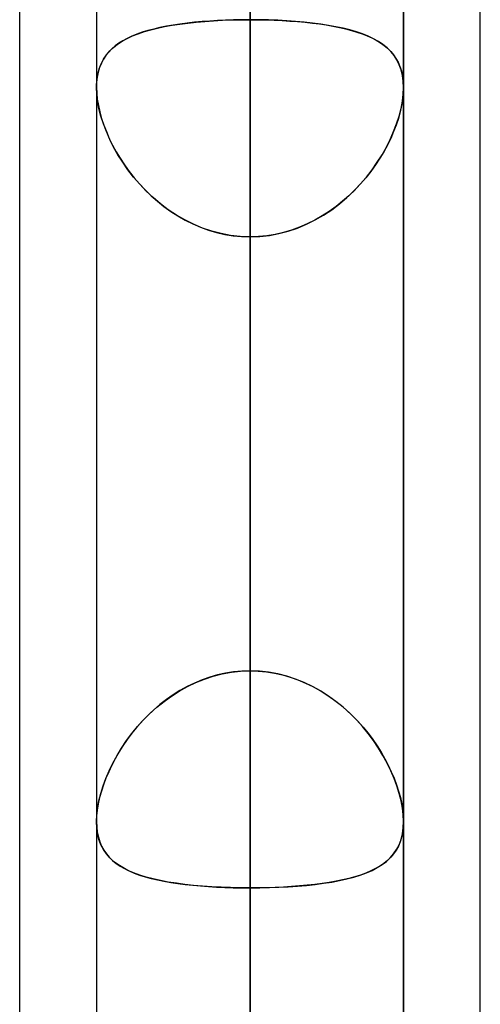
# Model space of a CAD drawing. Header units: millimetres. Extents: x -132 to 52, y -156 to 156.
# Tile 63 of 79: x -64 to -62.5, y 63.39 to 66.6. Entities that reach past the tile are written whole.
import ezdxf

# ---------------------------------------------------------------- set-up
doc = ezdxf.new("R2010")
doc.units = ezdxf.units.MM
doc.layers.add('MAIN-1', color=7, linetype='Continuous')

msp = doc.modelspace()

# ---------------------------------------------------------------- linework, layer by layer
at = {"layer": 'MAIN-1'}
for p, q in [((-63.25, 62.1172), (-63.25, 84.9)), ((-63.75, 84.4), (-63.75, 61.633)), ((-63.75, 84.4), (-63.75, 61.633)), ((-62.75, 84.4), (-62.75, 61.633)), ((-62.75, 61.633), (-62.75, 84.4)), ((-63.25, 83.9), (-63.25, 61.4096)), ((-63.25, 56.598), (-63.25, 77.1)), ((-63.75, 76.6), (-63.75, 56.1142)), ((-63.75, 76.6), (-63.75, 56.1142)), ((-62.75, 76.6), (-62.75, 56.1142)), ((-62.75, 56.1142), (-62.75, 76.6)), ((-63.25, 76.1), (-63.25, 55.8903)), ((-64, 39.2091), (-64, 72.3017)), ((-62.5, 39.5713), (-62.5, 71.9395)), ((-63.25, 51.0779), (-63.25, 69.3)), ((-63.25, 69.2885), (-63.25, 64.4796)), ((-63.25, 64.4796), (-63.25, 69.2885)), ((-64, 36.0271), (-64, 69.1197)), ((-64, 36.0271), (-64, 69.1197)), ((-64, 39.2091), (-64, 69.1197)), ((-63.25, 0), (-63.25, 69.0087)), ((-63.25, 69.0087), (-63.25, 0)), ((-63.75, 68.8), (-63.75, 50.5947)), ((-63.75, 68.8), (-63.75, 50.5947)), ((-62.75, 68.8), (-62.75, 50.5947)), ((-62.75, 50.5947), (-62.75, 68.8)), ((-62.5, 39.5713), (-62.5, 68.7575)), ((-62.5, 36.3893), (-62.5, 68.7575)), ((-63.75, 68.6965), (-63.75, 0)), ((-63.75, 68.6965), (-63.75, 0)), ((-62.75, 0), (-62.75, 68.5822)), ((-62.75, 0), (-62.75, 68.5822)), ((-62.5, 36.3893), (-62.5, 68.5488)), ((-63.25, 68.3), (-63.25, 50.3701)), ((-63.25, 68.2038), (-63.25, 0)), ((-63.25, 0), (-63.25, 68.2038)), ((-63.25, 63.3931), (-63.25, 68.2038)), ((-63.25, 68.2038), (-63.25, 63.3931)), ((-63.25, 66.9283), (-63.25, 62.1172)), ((-63.25, 62.1172), (-63.25, 66.9283)), ((-63.4525, 66.59), (-63.4254, 66.5929)), ((-63.4061, 66.5946), (-63.4308, 66.5923)), ((-63.4254, 66.5929), (-63.3975, 66.5953)), ((-63.3809, 66.5966), (-63.4061, 66.5946)), ((-63.3975, 66.5953), (-63.369, 66.5973)), ((-63.3553, 66.5981), (-63.3809, 66.5966)), ((-63.369, 66.5973), (-63.3397, 66.5989)), ((-63.3294, 66.5993), (-63.3553, 66.5981)), ((-63.3397, 66.5989), (-63.3101, 66.6)), ((-63.3032, 66.6002), (-63.3294, 66.5993)), ((-63.3101, 66.6), (-63.2801, 66.6007)), ((-63.2767, 66.6007), (-63.3032, 66.6002)), ((-63.2801, 66.6007), (-63.25, 66.6009)), ((-63.25, 66.6009), (-63.2767, 66.6007)), ((-63.25, 64.4796), (-63.25, 66.6009)), ((-63.25, 66.6009), (-63.25, 64.4796)), ((-63.25, 66.6009), (-63.2235, 66.6007)), ((-63.2196, 66.6007), (-63.25, 66.6009)), ((-63.2235, 66.6007), (-63.1973, 66.6002)), ((-63.1894, 66.6), (-63.2196, 66.6007)), ((-63.1973, 66.6002), (-63.1713, 66.5994)), ((-63.1595, 66.5989), (-63.1894, 66.6)), ((-63.1713, 66.5994), (-63.1456, 66.5982)), ((-63.1301, 66.5973), (-63.1595, 66.5989)), ((-63.1456, 66.5982), (-63.1203, 66.5966)), ((-63.1013, 66.5952), (-63.1301, 66.5973)), ((-63.1203, 66.5966), (-63.0953, 66.5947)), ((-63.0732, 66.5927), (-63.1013, 66.5952)), ((-63.0953, 66.5947), (-63.0708, 66.5925)), ((-63.046, 66.5898), (-63.0732, 66.5927)), ((-63.6138, 66.5553), (-63.5941, 66.562)), ((-63.5826, 66.5654), (-63.6008, 66.5598)), ((-63.5941, 66.562), (-63.5731, 66.568)), ((-63.5634, 66.5705), (-63.5826, 66.5654)), ((-63.5731, 66.568), (-63.5511, 66.5735)), ((-63.5433, 66.5752), (-63.5634, 66.5705)), ((-63.5511, 66.5735), (-63.528, 66.5784)), ((-63.5223, 66.5794), (-63.5433, 66.5752)), ((-63.528, 66.5784), (-63.5038, 66.5827)), ((-63.5006, 66.5833), (-63.5223, 66.5794)), ((-63.5038, 66.5827), (-63.4786, 66.5866)), ((-63.478, 66.5867), (-63.5006, 66.5833)), ((-63.4786, 66.5866), (-63.4525, 66.59)), ((-63.4548, 66.5897), (-63.478, 66.5867)), ((-63.4308, 66.5923), (-63.4548, 66.5897)), ((-63.0708, 66.5925), (-63.047, 66.5899)), ((-63.047, 66.5899), (-63.0239, 66.5869)), ((-63.0197, 66.5863), (-63.046, 66.5898)), ((-63.0239, 66.5869), (-63.0015, 66.5836)), ((-62.9943, 66.5824), (-63.0197, 66.5863)), ((-63.0015, 66.5836), (-62.9799, 66.5798)), ((-62.97, 66.578), (-62.9943, 66.5824)), ((-62.9799, 66.5798), (-62.959, 66.5757)), ((-62.9468, 66.573), (-62.97, 66.578)), ((-62.959, 66.5757), (-62.939, 66.5711)), ((-62.9247, 66.5674), (-62.9468, 66.573)), ((-62.939, 66.5711), (-62.9199, 66.5661)), ((-62.9037, 66.5613), (-62.9247, 66.5674)), ((-62.9199, 66.5661), (-62.9017, 66.5606)), ((-62.8839, 66.5545), (-62.9037, 66.5613)), ((-62.9017, 66.5606), (-62.8845, 66.5547)), ((-63.681, 66.5212), (-63.6661, 66.531)), ((-63.6637, 66.5324), (-63.6768, 66.5241)), ((-63.6661, 66.531), (-63.6499, 66.5399)), ((-63.6495, 66.5401), (-63.6637, 66.5324)), ((-63.6499, 66.5399), (-63.6325, 66.548)), ((-63.6343, 66.5472), (-63.6495, 66.5401)), ((-63.618, 66.5537), (-63.6343, 66.5472)), ((-63.6325, 66.548), (-63.6138, 66.5553)), ((-63.6008, 66.5598), (-63.618, 66.5537)), ((-62.8845, 66.5547), (-62.8682, 66.5482)), ((-62.8653, 66.547), (-62.8839, 66.5545)), ((-62.8682, 66.5482), (-62.853, 66.5413)), ((-62.8479, 66.5387), (-62.8653, 66.547)), ((-62.853, 66.5413), (-62.8387, 66.5338)), ((-62.8318, 66.5297), (-62.8479, 66.5387)), ((-62.8387, 66.5338), (-62.8255, 66.5257)), ((-62.8169, 66.5197), (-62.8318, 66.5297)), ((-63.7176, 66.4863), (-63.7067, 66.499)), ((-63.7, 66.5056), (-63.7101, 66.4953)), ((-63.7067, 66.499), (-63.6945, 66.5106)), ((-63.6889, 66.5152), (-63.7, 66.5056)), ((-63.6945, 66.5106), (-63.681, 66.5212)), ((-63.6768, 66.5241), (-63.6889, 66.5152)), ((-62.8255, 66.5257), (-62.8133, 66.517)), ((-62.8034, 66.5088), (-62.8169, 66.5197)), ((-62.8133, 66.517), (-62.8021, 66.5076)), ((-62.7914, 66.4969), (-62.8034, 66.5088)), ((-62.8021, 66.5076), (-62.7919, 66.4975)), ((-62.7919, 66.4975), (-62.7827, 66.4866)), ((-62.7807, 66.4839), (-62.7914, 66.4969)), ((-63.7348, 66.4574), (-63.7269, 66.4724)), ((-63.7272, 66.472), (-63.734, 66.459)), ((-63.7192, 66.4841), (-63.7272, 66.472)), ((-63.7269, 66.4724), (-63.7176, 66.4863)), ((-63.7101, 66.4953), (-63.7192, 66.4841)), ((-62.7827, 66.4866), (-62.7746, 66.4749)), ((-62.7715, 66.4697), (-62.7807, 66.4839)), ((-62.7746, 66.4749), (-62.7675, 66.4622)), ((-62.7639, 66.4543), (-62.7715, 66.4697)), ((-63.7458, 66.4233), (-63.7411, 66.441)), ((-63.7397, 66.445), (-63.7442, 66.4301)), ((-63.7411, 66.441), (-63.7348, 66.4574)), ((-63.734, 66.459), (-63.7397, 66.445)), ((-62.7675, 66.4622), (-62.7616, 66.4486)), ((-62.7579, 66.4376), (-62.7639, 66.4543)), ((-62.7616, 66.4486), (-62.7568, 66.434)), ((-62.7535, 66.4195), (-62.7579, 66.4376)), ((-62.7568, 66.434), (-62.7533, 66.4185)), ((-63.75, 66.3845), (-63.7487, 66.4044)), ((-63.7474, 66.4141), (-63.7494, 66.3974)), ((-63.7487, 66.4044), (-63.7458, 66.4233)), ((-63.7442, 66.4301), (-63.7474, 66.4141)), ((-62.7509, 66.4002), (-62.7535, 66.4195)), ((-62.7533, 66.4185), (-62.751, 66.4021)), ((-62.751, 66.4021), (-62.75, 66.385)), ((-62.75, 66.3798), (-62.7509, 66.4002)), ((-63.7494, 66.3974), (-63.75, 66.3798)), ((-63.75, 66.3837), (-63.75, 66.3845)), ((-63.75, 66.3829), (-63.75, 66.3837)), ((-63.75, 66.3821), (-63.75, 66.3829)), ((-63.75, 66.3814), (-63.75, 66.3821)), ((-63.75, 66.3806), (-63.75, 66.3814)), ((-63.75, 66.3798), (-63.75, 66.3806)), ((-63.75, 66.38), (-63.75, 63.9886)), ((-63.75, 66.38), (-63.75, 63.9886)), ((-63.75, 66.3798), (-63.7493, 66.3612)), ((-63.7491, 66.358), (-63.75, 66.3798)), ((-62.7509, 66.358), (-62.75, 66.3798)), ((-62.75, 66.3798), (-62.7507, 66.3612)), ((-62.75, 66.385), (-62.75, 66.3841)), ((-62.75, 66.3841), (-62.75, 66.3833)), ((-62.75, 66.3833), (-62.75, 66.3824)), ((-62.75, 66.3824), (-62.75, 66.3816)), ((-62.75, 66.3816), (-62.75, 66.3807)), ((-62.75, 66.3807), (-62.75, 66.3798)), ((-62.75, 63.9886), (-62.75, 66.38)), ((-62.75, 63.9886), (-62.75, 66.38)), ((-63.7493, 66.3612), (-63.7473, 66.3417)), ((-63.7464, 66.3351), (-63.7491, 66.358)), ((-63.7473, 66.3417), (-63.7439, 66.3213)), ((-62.7527, 66.3417), (-62.7561, 66.3213)), ((-62.7536, 66.3351), (-62.7509, 66.358)), ((-62.7507, 66.3612), (-62.7527, 66.3417)), ((-63.7418, 66.3111), (-63.7464, 66.3351)), ((-63.7439, 66.3213), (-63.7392, 66.3005)), ((-63.7355, 66.2865), (-63.7418, 66.3111)), ((-62.7645, 66.2865), (-62.7582, 66.3111)), ((-62.7561, 66.3213), (-62.7608, 66.3005)), ((-62.7582, 66.3111), (-62.7536, 66.3351)), ((-63.7392, 66.3005), (-63.7333, 66.2792)), ((-63.7275, 66.2615), (-63.7355, 66.2865)), ((-63.7333, 66.2792), (-63.7261, 66.2577)), ((-62.7667, 66.2792), (-62.7739, 66.2577)), ((-62.7725, 66.2615), (-62.7645, 66.2865)), ((-62.7608, 66.3005), (-62.7667, 66.2792)), ((-63.7178, 66.2364), (-63.7275, 66.2615)), ((-63.7261, 66.2577), (-63.7177, 66.2361)), ((-62.7739, 66.2577), (-62.7823, 66.2361)), ((-62.7822, 66.2364), (-62.7725, 66.2615)), ((-63.7067, 66.2111), (-63.7178, 66.2364)), ((-63.7177, 66.2361), (-63.7082, 66.2143)), ((-63.7082, 66.2143), (-63.6976, 66.1926)), ((-63.6941, 66.186), (-63.7067, 66.2111)), ((-62.8059, 66.186), (-62.7933, 66.2111)), ((-62.7918, 66.2143), (-62.8024, 66.1926)), ((-62.7933, 66.2111), (-62.7822, 66.2364)), ((-62.7823, 66.2361), (-62.7918, 66.2143)), ((-63.6976, 66.1926), (-63.6858, 66.1709)), ((-63.68, 66.1611), (-63.6941, 66.186)), ((-62.82, 66.1611), (-62.8059, 66.186)), ((-62.8024, 66.1926), (-62.8142, 66.1709)), ((-63.6858, 66.1709), (-63.6729, 66.1493)), ((-63.6646, 66.1365), (-63.68, 66.1611)), ((-63.6729, 66.1493), (-63.6588, 66.1279)), ((-62.8271, 66.1493), (-62.8412, 66.1279)), ((-62.8354, 66.1365), (-62.82, 66.1611)), ((-62.8142, 66.1709), (-62.8271, 66.1493)), ((-63.6476, 66.1121), (-63.6646, 66.1365)), ((-63.6588, 66.1279), (-63.6436, 66.1068)), ((-63.6291, 66.0883), (-63.6476, 66.1121)), ((-62.8709, 66.0883), (-62.8524, 66.1121)), ((-62.8412, 66.1279), (-62.8564, 66.1068)), ((-62.8524, 66.1121), (-62.8354, 66.1365)), ((-63.6436, 66.1068), (-63.6273, 66.0861)), ((-63.6092, 66.065), (-63.6291, 66.0883)), ((-63.6273, 66.0861), (-63.61, 66.0658)), ((-62.8908, 66.065), (-62.8709, 66.0883)), ((-62.8727, 66.0861), (-62.89, 66.0658)), ((-62.8564, 66.1068), (-62.8727, 66.0861)), ((-63.61, 66.0658), (-63.5915, 66.0462)), ((-63.5879, 66.0426), (-63.6092, 66.065)), ((-62.9121, 66.0426), (-62.8908, 66.065)), ((-62.89, 66.0658), (-62.9085, 66.0462)), ((-63.5915, 66.0462), (-63.5721, 66.0274)), ((-63.5653, 66.0211), (-63.5879, 66.0426)), ((-63.5721, 66.0274), (-63.5517, 66.0094)), ((-63.5412, 66.0008), (-63.5653, 66.0211)), ((-62.9588, 66.0008), (-62.9347, 66.0211)), ((-62.9279, 66.0274), (-62.9483, 66.0094)), ((-62.9347, 66.0211), (-62.9121, 66.0426)), ((-62.9085, 66.0462), (-62.9279, 66.0274)), ((-63.5517, 66.0094), (-63.5304, 65.9923)), ((-63.516, 65.9818), (-63.5412, 66.0008)), ((-63.5304, 65.9923), (-63.5082, 65.9764)), ((-62.9696, 65.9923), (-62.9918, 65.9764)), ((-62.984, 65.9818), (-62.9588, 66.0008)), ((-62.9483, 66.0094), (-62.9696, 65.9923)), ((-63.4897, 65.9643), (-63.516, 65.9818)), ((-63.5082, 65.9764), (-63.4852, 65.9615)), ((-63.4623, 65.9485), (-63.4897, 65.9643)), ((-63.4852, 65.9615), (-63.4613, 65.9479)), ((-63.0148, 65.9615), (-63.0387, 65.9479)), ((-63.0377, 65.9485), (-63.0103, 65.9643)), ((-62.9918, 65.9764), (-63.0148, 65.9615)), ((-63.0103, 65.9643), (-62.984, 65.9818)), ((-63.434, 65.9344), (-63.4623, 65.9485)), ((-63.4613, 65.9479), (-63.4367, 65.9357)), ((-63.4367, 65.9357), (-63.4113, 65.9248)), ((-63.4047, 65.9222), (-63.434, 65.9344)), ((-63.4113, 65.9248), (-63.3854, 65.9155)), ((-63.3746, 65.9121), (-63.4047, 65.9222)), ((-63.1254, 65.9121), (-63.0953, 65.9222)), ((-63.0887, 65.9248), (-63.1146, 65.9155)), ((-63.0953, 65.9222), (-63.066, 65.9344)), ((-63.0633, 65.9357), (-63.0887, 65.9248)), ((-63.066, 65.9344), (-63.0377, 65.9485)), ((-63.0387, 65.9479), (-63.0633, 65.9357)), ((-63.3854, 65.9155), (-63.3591, 65.9077)), ((-63.344, 65.9041), (-63.3746, 65.9121)), ((-63.3591, 65.9077), (-63.3323, 65.9016)), ((-63.313, 65.8983), (-63.344, 65.9041)), ((-63.3323, 65.9016), (-63.3052, 65.8972)), ((-63.2816, 65.8949), (-63.313, 65.8983)), ((-63.3052, 65.8972), (-63.2777, 65.8946)), ((-63.25, 65.8937), (-63.2816, 65.8949)), ((-63.2777, 65.8946), (-63.25, 65.8937)), ((-63.25, 65.8937), (-63.2184, 65.8949)), ((-63.2223, 65.8946), (-63.25, 65.8937)), ((-63.25, 65.8937), (-63.25, 63.7724)), ((-63.25, 63.7724), (-63.25, 65.8937)), ((-63.25, 61.0847), (-63.25, 65.8937)), ((-63.25, 65.8937), (-63.25, 61.0847)), ((-63.1948, 65.8972), (-63.2223, 65.8946)), ((-63.2184, 65.8949), (-63.187, 65.8983)), ((-63.1677, 65.9016), (-63.1948, 65.8972)), ((-63.187, 65.8983), (-63.156, 65.9041)), ((-63.1409, 65.9077), (-63.1677, 65.9016)), ((-63.156, 65.9041), (-63.1254, 65.9121)), ((-63.1146, 65.9155), (-63.1409, 65.9077)), ((-63.3032, 64.4762), (-63.3294, 64.472)), ((-63.3106, 64.4752), (-63.2804, 64.4785)), ((-63.2767, 64.4787), (-63.3032, 64.4762)), ((-63.2804, 64.4785), (-63.25, 64.4796)), ((-63.25, 64.4796), (-63.2767, 64.4787)), ((-63.2196, 64.4785), (-63.25, 64.4796)), ((-63.25, 64.4796), (-63.2233, 64.4787)), ((-63.2233, 64.4787), (-63.1968, 64.4762)), ((-63.1894, 64.4752), (-63.2196, 64.4785)), ((-63.1968, 64.4762), (-63.1706, 64.472)), ((-63.4061, 64.4501), (-63.4308, 64.4397)), ((-63.4268, 64.4415), (-63.3987, 64.4529)), ((-63.3809, 64.4589), (-63.4061, 64.4501)), ((-63.3987, 64.4529), (-63.3699, 64.4623)), ((-63.3553, 64.4663), (-63.3809, 64.4589)), ((-63.3699, 64.4623), (-63.3405, 64.4698)), ((-63.3294, 64.472), (-63.3553, 64.4663)), ((-63.3405, 64.4698), (-63.3106, 64.4752)), ((-63.1595, 64.4698), (-63.1894, 64.4752)), ((-63.1706, 64.472), (-63.1447, 64.4663)), ((-63.1301, 64.4623), (-63.1595, 64.4698)), ((-63.1447, 64.4663), (-63.1191, 64.4589)), ((-63.1013, 64.4529), (-63.1301, 64.4623)), ((-63.1191, 64.4589), (-63.0939, 64.4501)), ((-63.0732, 64.4415), (-63.1013, 64.4529)), ((-63.0939, 64.4501), (-63.0692, 64.4397)), ((-63.5057, 64.3975), (-63.4803, 64.4137)), ((-63.478, 64.4151), (-63.5006, 64.401)), ((-63.4803, 64.4137), (-63.454, 64.4285)), ((-63.4548, 64.4281), (-63.478, 64.4151)), ((-63.4308, 64.4397), (-63.4548, 64.4281)), ((-63.454, 64.4285), (-63.4268, 64.4415)), ((-63.046, 64.4285), (-63.0732, 64.4415)), ((-63.0692, 64.4397), (-63.0452, 64.4281)), ((-63.0197, 64.4137), (-63.046, 64.4285)), ((-63.0452, 64.4281), (-63.022, 64.4151)), ((-63.022, 64.4151), (-62.9994, 64.401)), ((-62.9943, 64.3975), (-63.0197, 64.4137)), ((-63.5532, 64.3611), (-63.53, 64.38)), ((-63.5223, 64.3857), (-63.5433, 64.3694)), ((-63.53, 64.38), (-63.5057, 64.3975)), ((-63.5006, 64.401), (-63.5223, 64.3857)), ((-62.9994, 64.401), (-62.9777, 64.3857)), ((-62.97, 64.38), (-62.9943, 64.3975)), ((-62.9777, 64.3857), (-62.9567, 64.3694)), ((-62.9468, 64.3611), (-62.97, 64.38)), ((-63.5634, 64.3522), (-63.5826, 64.3341)), ((-63.5753, 64.3411), (-63.5532, 64.3611)), ((-63.5433, 64.3694), (-63.5634, 64.3522)), ((-62.9567, 64.3694), (-62.9366, 64.3522)), ((-62.9247, 64.3411), (-62.9468, 64.3611)), ((-62.9366, 64.3522), (-62.9174, 64.3341)), ((-63.6008, 64.3153), (-63.618, 64.2959)), ((-63.6161, 64.2982), (-63.5963, 64.3201)), ((-63.5826, 64.3341), (-63.6008, 64.3153)), ((-63.5963, 64.3201), (-63.5753, 64.3411)), ((-62.9037, 64.3201), (-62.9247, 64.3411)), ((-62.9174, 64.3341), (-62.8992, 64.3153)), ((-62.8839, 64.2982), (-62.9037, 64.3201)), ((-62.8992, 64.3153), (-62.882, 64.2959)), ((-63.6347, 64.2755), (-63.6161, 64.2982)), ((-63.618, 64.2959), (-63.6343, 64.276)), ((-62.8653, 64.2755), (-62.8839, 64.2982)), ((-62.882, 64.2959), (-62.8657, 64.276)), ((-63.6682, 64.2281), (-63.6521, 64.2521)), ((-63.6495, 64.2557), (-63.6637, 64.2351)), ((-63.6521, 64.2521), (-63.6347, 64.2755)), ((-63.6343, 64.276), (-63.6495, 64.2557)), ((-62.8657, 64.276), (-62.8505, 64.2557)), ((-62.8479, 64.2521), (-62.8653, 64.2755)), ((-62.8505, 64.2557), (-62.8363, 64.2351)), ((-62.8318, 64.2281), (-62.8479, 64.2521)), ((-63.6831, 64.2037), (-63.6682, 64.2281)), ((-63.6637, 64.2351), (-63.6768, 64.2143)), ((-62.8363, 64.2351), (-62.8232, 64.2143)), ((-62.8169, 64.2037), (-62.8318, 64.2281)), ((-63.6889, 64.1933), (-63.7, 64.1721)), ((-63.6966, 64.179), (-63.6831, 64.2037)), ((-63.6768, 64.2143), (-63.6889, 64.1933)), ((-62.8232, 64.2143), (-62.8111, 64.1933)), ((-62.8034, 64.179), (-62.8169, 64.2037)), ((-62.8111, 64.1933), (-62.8, 64.1721)), ((-63.7, 64.1721), (-63.7101, 64.1509)), ((-63.7086, 64.1542), (-63.6966, 64.179)), ((-62.7914, 64.1542), (-62.8034, 64.179)), ((-62.8, 64.1721), (-62.7899, 64.1509)), ((-63.7285, 64.1045), (-63.7193, 64.1293)), ((-63.7192, 64.1296), (-63.7272, 64.1083)), ((-63.7193, 64.1293), (-63.7086, 64.1542)), ((-63.7101, 64.1509), (-63.7192, 64.1296)), ((-62.7807, 64.1293), (-62.7914, 64.1542)), ((-62.7899, 64.1509), (-62.7808, 64.1296)), ((-62.7808, 64.1296), (-62.7728, 64.1083)), ((-62.7715, 64.1045), (-62.7807, 64.1293)), ((-63.7361, 64.0801), (-63.7285, 64.1045)), ((-63.7272, 64.1083), (-63.734, 64.0872)), ((-62.7728, 64.1083), (-62.766, 64.0872)), ((-62.7639, 64.0801), (-62.7715, 64.1045)), ((-63.7397, 64.0664), (-63.7442, 64.0459)), ((-63.7421, 64.056), (-63.7361, 64.0801)), ((-63.734, 64.0872), (-63.7397, 64.0664)), ((-62.766, 64.0872), (-62.7603, 64.0664)), ((-62.7579, 64.056), (-62.7639, 64.0801)), ((-62.7603, 64.0664), (-62.7558, 64.0459)), ((-63.7491, 64.0099), (-63.7465, 64.0325)), ((-63.7442, 64.0459), (-63.7474, 64.026)), ((-63.7465, 64.0325), (-63.7421, 64.056)), ((-62.7535, 64.0325), (-62.7579, 64.056)), ((-62.7558, 64.0459), (-62.7526, 64.026)), ((-62.7509, 64.0099), (-62.7535, 64.0325)), ((-63.75, 63.9885), (-63.7491, 64.0099)), ((-63.7494, 64.0068), (-63.75, 63.9885)), ((-63.7474, 64.026), (-63.7494, 64.0068)), ((-62.7526, 64.026), (-62.7506, 64.0068)), ((-62.75, 63.9885), (-62.7509, 64.0099)), ((-62.7506, 64.0068), (-62.75, 63.9885)), ((-63.7491, 63.9678), (-63.75, 63.9885)), ((-63.75, 63.9885), (-63.7493, 63.9707)), ((-63.7493, 63.9707), (-63.7473, 63.9537)), ((-63.7464, 63.9482), (-63.7491, 63.9678)), ((-62.7536, 63.9482), (-62.7509, 63.9678)), ((-62.7507, 63.9707), (-62.7527, 63.9537)), ((-62.7509, 63.9678), (-62.75, 63.9885)), ((-62.75, 63.9885), (-62.7507, 63.9707)), ((-63.7473, 63.9537), (-63.7439, 63.9375)), ((-63.7418, 63.93), (-63.7464, 63.9482)), ((-63.7439, 63.9375), (-63.7392, 63.9224)), ((-62.7561, 63.9375), (-62.7608, 63.9224)), ((-62.7582, 63.93), (-62.7536, 63.9482)), ((-62.7527, 63.9537), (-62.7561, 63.9375)), ((-63.7355, 63.913), (-63.7418, 63.93)), ((-63.7392, 63.9224), (-63.7333, 63.9084)), ((-63.7275, 63.8975), (-63.7355, 63.913)), ((-63.7333, 63.9084), (-63.7261, 63.8953)), ((-62.7667, 63.9084), (-62.7739, 63.8953)), ((-62.7725, 63.8975), (-62.7645, 63.913)), ((-62.7608, 63.9224), (-62.7667, 63.9084)), ((-62.7645, 63.913), (-62.7582, 63.93)), ((-63.7178, 63.8834), (-63.7275, 63.8975)), ((-63.7261, 63.8953), (-63.7177, 63.8832)), ((-63.7067, 63.8705), (-63.7178, 63.8834)), ((-63.7177, 63.8832), (-63.7082, 63.8721)), ((-63.7082, 63.8721), (-63.6976, 63.8618)), ((-63.6941, 63.8587), (-63.7067, 63.8705)), ((-62.8059, 63.8587), (-62.7933, 63.8705)), ((-62.7918, 63.8721), (-62.8024, 63.8618)), ((-62.7933, 63.8705), (-62.7822, 63.8834)), ((-62.7823, 63.8832), (-62.7918, 63.8721)), ((-62.7739, 63.8953), (-62.7823, 63.8832)), ((-62.7822, 63.8834), (-62.7725, 63.8975)), ((-63.6976, 63.8618), (-63.6858, 63.8522)), ((-63.68, 63.8481), (-63.6941, 63.8587)), ((-63.6858, 63.8522), (-63.6729, 63.8434)), ((-63.6646, 63.8384), (-63.68, 63.8481)), ((-63.6729, 63.8434), (-63.6588, 63.8352)), ((-63.6476, 63.8295), (-63.6646, 63.8384)), ((-63.6588, 63.8352), (-63.6436, 63.8277)), ((-62.8412, 63.8352), (-62.8564, 63.8277)), ((-62.8524, 63.8295), (-62.8354, 63.8384)), ((-62.8271, 63.8434), (-62.8412, 63.8352)), ((-62.8354, 63.8384), (-62.82, 63.8481)), ((-62.8142, 63.8522), (-62.8271, 63.8434)), ((-62.82, 63.8481), (-62.8059, 63.8587)), ((-62.8024, 63.8618), (-62.8142, 63.8522)), ((-63.6291, 63.8214), (-63.6476, 63.8295)), ((-63.6436, 63.8277), (-63.6273, 63.8207)), ((-63.6092, 63.8141), (-63.6291, 63.8214)), ((-63.6273, 63.8207), (-63.61, 63.8144)), ((-63.61, 63.8144), (-63.5915, 63.8085)), ((-63.5879, 63.8075), (-63.6092, 63.8141)), ((-63.5915, 63.8085), (-63.5721, 63.8032)), ((-63.5653, 63.8016), (-63.5879, 63.8075)), ((-63.5721, 63.8032), (-63.5517, 63.7984)), ((-62.9279, 63.8032), (-62.9483, 63.7984)), ((-62.9347, 63.8016), (-62.9121, 63.8075)), ((-62.9085, 63.8085), (-62.9279, 63.8032)), ((-62.9121, 63.8075), (-62.8908, 63.8141)), ((-62.89, 63.8144), (-62.9085, 63.8085)), ((-62.8908, 63.8141), (-62.8709, 63.8214)), ((-62.8727, 63.8207), (-62.89, 63.8144)), ((-62.8564, 63.8277), (-62.8727, 63.8207)), ((-62.8709, 63.8214), (-62.8524, 63.8295)), ((-63.5412, 63.7962), (-63.5653, 63.8016)), ((-63.5517, 63.7984), (-63.5304, 63.7941)), ((-63.516, 63.7915), (-63.5412, 63.7962)), ((-63.5304, 63.7941), (-63.5082, 63.7902)), ((-63.4897, 63.7873), (-63.516, 63.7915)), ((-63.5082, 63.7902), (-63.4852, 63.7867)), ((-63.4623, 63.7838), (-63.4897, 63.7873)), ((-63.4852, 63.7867), (-63.4613, 63.7836)), ((-63.434, 63.7807), (-63.4623, 63.7838)), ((-63.4613, 63.7836), (-63.4367, 63.781)), ((-63.4367, 63.781), (-63.4113, 63.7786)), ((-63.4047, 63.7781), (-63.434, 63.7807)), ((-63.4113, 63.7786), (-63.3854, 63.7767)), ((-63.3746, 63.776), (-63.4047, 63.7781)), ((-63.3854, 63.7767), (-63.3591, 63.7751)), ((-63.344, 63.7744), (-63.3746, 63.776)), ((-63.3591, 63.7751), (-63.3323, 63.7739)), ((-63.313, 63.7733), (-63.344, 63.7744)), ((-63.3323, 63.7739), (-63.3052, 63.773)), ((-63.2816, 63.7726), (-63.313, 63.7733)), ((-63.3052, 63.773), (-63.2777, 63.7725)), ((-63.25, 63.7724), (-63.2816, 63.7726)), ((-63.2777, 63.7725), (-63.25, 63.7724)), ((-63.25, 63.7724), (-63.2184, 63.7726)), ((-63.2223, 63.7725), (-63.25, 63.7724)), ((-63.25, 63.7724), (-63.25, 58.9633)), ((-63.25, 58.9633), (-63.25, 63.7724)), ((-63.1948, 63.773), (-63.2223, 63.7725)), ((-63.2184, 63.7726), (-63.187, 63.7733)), ((-63.1677, 63.7739), (-63.1948, 63.773)), ((-63.187, 63.7733), (-63.156, 63.7744)), ((-63.1409, 63.7751), (-63.1677, 63.7739)), ((-63.156, 63.7744), (-63.1254, 63.776)), ((-63.1146, 63.7767), (-63.1409, 63.7751)), ((-63.1254, 63.776), (-63.0953, 63.7781)), ((-63.0887, 63.7786), (-63.1146, 63.7767)), ((-63.0953, 63.7781), (-63.066, 63.7807)), ((-63.0633, 63.781), (-63.0887, 63.7786)), ((-63.066, 63.7807), (-63.0377, 63.7838)), ((-63.0387, 63.7836), (-63.0633, 63.781)), ((-63.0148, 63.7867), (-63.0387, 63.7836)), ((-63.0377, 63.7838), (-63.0103, 63.7873)), ((-62.9918, 63.7902), (-63.0148, 63.7867)), ((-63.0103, 63.7873), (-62.984, 63.7915)), ((-62.9696, 63.7941), (-62.9918, 63.7902)), ((-62.984, 63.7915), (-62.9588, 63.7962)), ((-62.9483, 63.7984), (-62.9696, 63.7941)), ((-62.9588, 63.7962), (-62.9347, 63.8016))]:
    msp.add_line(p, q, dxfattribs=at)

doc.saveas('drawing.dxf')
